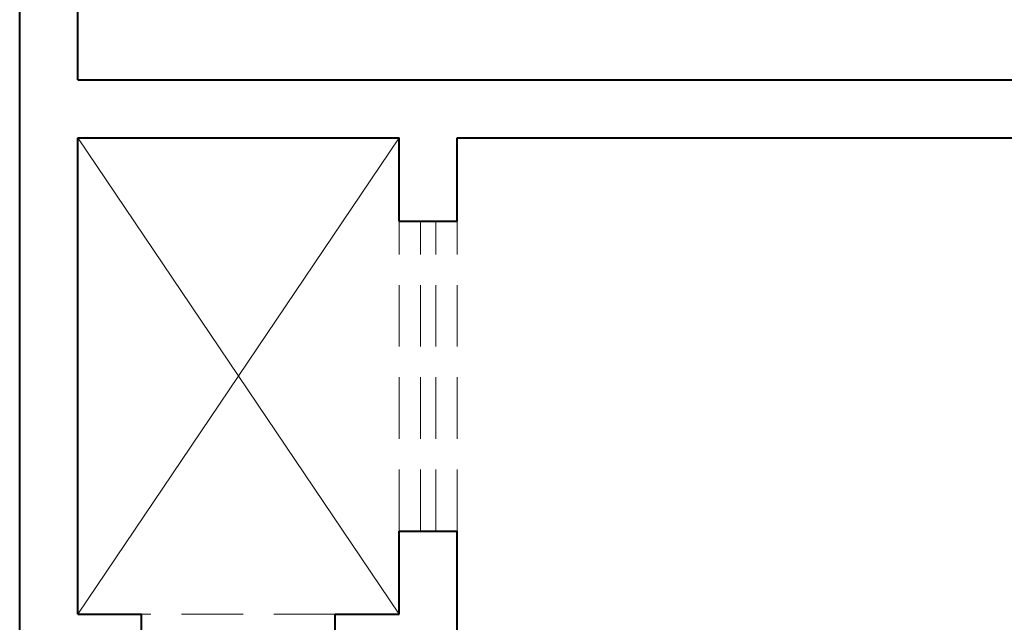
# Model space of a CAD drawing. Header units: millimetres. Extents: x 53 to 3943, y 29 to 3483.
# Tile 14 of 52: x 3866.78 to 3871.87, y 3427.62 to 3430.74. Entities that reach past the tile are written whole.
import ezdxf

# ---------------------------------------------------------------- set-up
doc = ezdxf.new("R2010")
doc.units = ezdxf.units.MM
doc.header["$MEASUREMENT"] = 0
doc.linetypes.add('HIDDEN2', pattern=[0.47625, 0.3175, -0.15875])
doc.layers.add('MB_ALVENARIA', color=7, linetype='Continuous', lineweight=40)
doc.layers.add('MB_ESQUADRIA', color=7, linetype='Continuous', lineweight=5)

msp = doc.modelspace()

# ---------------------------------------------------------------- linework, layer by layer
at = {"layer": 'MB_ALVENARIA'}
for p, q in [((3866.7803, 3392.9457), (3866.7803, 3482.7857)), ((3867.0803, 3430.4257), (3867.0803, 3441.3657)), ((3867.0803, 3427.6657), (3867.0803, 3430.1257))]:
    msp.add_line(p, q, dxfattribs=at)
for points in [[(3867.0803, 3430.4257), (3875.4403, 3430.4257)], [(3867.0803, 3430.1257), (3868.7403, 3430.1257)], [(3868.7403, 3429.6957), (3868.7403, 3430.1257)], [(3869.0403, 3429.6957), (3869.0403, 3430.1257)], [(3869.0403, 3430.1257), (3875.8403, 3430.1257)], [(3868.7403, 3429.6957), (3869.0403, 3429.6957)], [(3868.7403, 3427.6657), (3868.7403, 3428.0957)], [(3868.7403, 3428.0957), (3869.0403, 3428.0957)], [(3869.0403, 3424.9257), (3869.0403, 3428.0957)], [(3867.0803, 3427.6657), (3867.4103, 3427.6657)], [(3867.4103, 3427.3657), (3867.4103, 3427.6657)], [(3868.4103, 3427.6657), (3868.7403, 3427.6657)], [(3868.4103, 3427.3657), (3868.4103, 3427.6657)]]:
    msp.add_lwpolyline(points, dxfattribs=at)
at = {"layer": 'MB_ESQUADRIA', "linetype": 'Continuous'}
for points in [[(3867.0803, 3430.1257), (3868.7403, 3427.6657)], [(3868.7403, 3430.1257), (3867.0803, 3427.6657)]]:
    msp.add_lwpolyline(points, dxfattribs=at)
at = {"layer": 'MB_ESQUADRIA', "linetype": 'HIDDEN2'}
for points in [[(3868.7403, 3428.0957), (3868.7403, 3429.6957)], [(3868.8503, 3428.0957), (3868.8503, 3429.6957)], [(3868.9303, 3428.0957), (3868.9303, 3429.6957)], [(3869.0403, 3428.0957), (3869.0403, 3429.6957)], [(3868.4103, 3427.6657), (3867.4103, 3427.6657)]]:
    msp.add_lwpolyline(points, dxfattribs=at)

doc.saveas('drawing.dxf')
